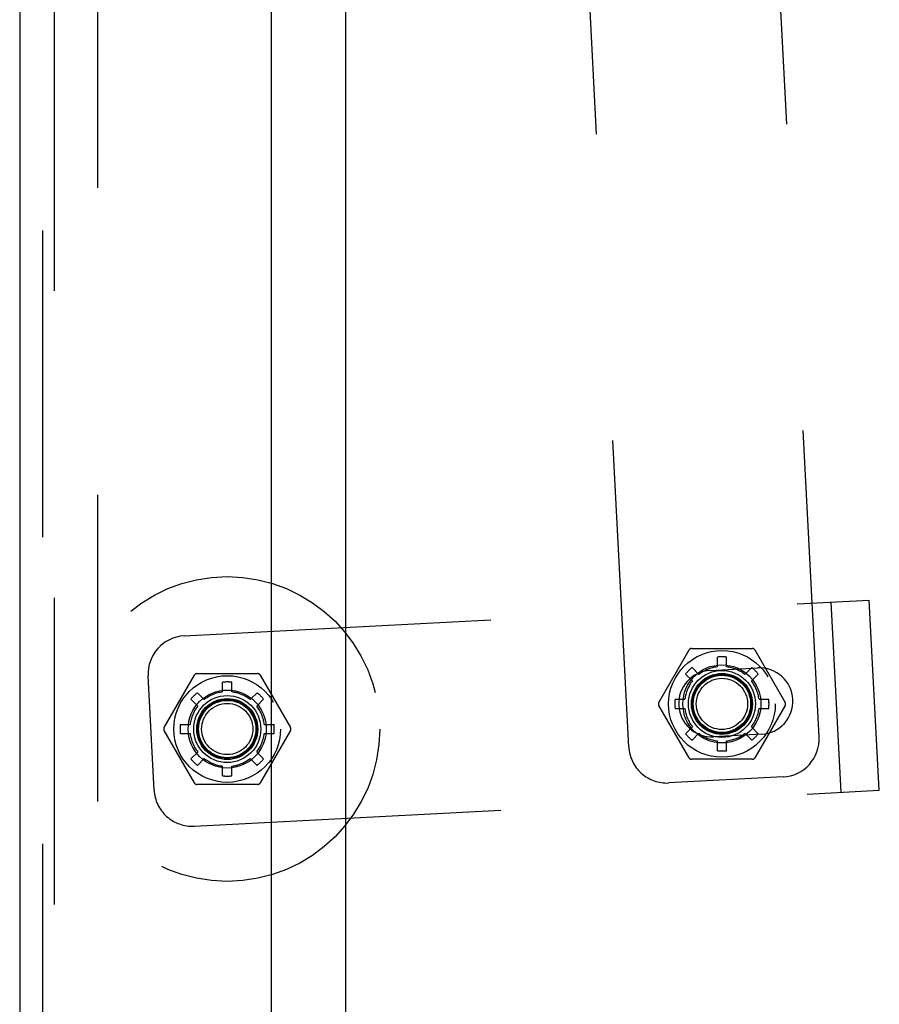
# Model space of a CAD drawing. Header units: inches. Extents: x 0 to 183, y 0 to 118.
# Tile 43 of 80: x 98.38 to 101.2, y 55.81 to 59.05. Entities that reach past the tile are written whole.
import ezdxf

# ---------------------------------------------------------------- set-up
doc = ezdxf.new("R2010")
doc.units = ezdxf.units.IN
doc.header["$LTSCALE"] = 10.065561
doc.header["$MEASUREMENT"] = 0
doc.linetypes.add('HIDDEN', pattern=[0.2, 0.1, -0.1])
doc.layers.get('0').update_dxf_attribs({"linetype": 'CONTINUOUS'})
for name, color, linetype in [('DEFAULT_2', 8, 'HIDDEN'), ('EXD_ENCLOSURE_DOOR_ASSEMBLY', 7, 'CONTINUOUS'), ('MAIN_ENCLOSURE_DOOR_ASSEMBLY', 7, 'CONTINUOUS')]:
    doc.layers.add(name, color=color, linetype=linetype)

msp = doc.modelspace()

# ---------------------------------------------------------------- linework, layer by layer
at = {"color": 3, "linetype": 'Continuous'}
msp.add_line((99.4442, 78.8073), (99.4442, 44.4333), dxfattribs=at)
at = {"layer": 'DEFAULT_2', "color": 8, "linetype": 'HIDDEN'}
for p, q in [((98.6317, 75.6048), (98.6317, 14.1359)), ((100.9979, 56.6918), (100.6969, 62.434)), ((100.3737, 56.6591), (100.0728, 62.4013)), ((98.9157, 57.0233), (101.1626, 57.1411)), ((101.0705, 56.5104), (101.0377, 57.1345)), ((101.1953, 56.5169), (101.1626, 57.1411)), ((100.4721, 56.8053), (100.5714, 56.9772)), ((100.58, 56.9822), (100.7785, 56.9822)), ((100.7871, 56.9772), (100.8864, 56.8053)), ((100.6642, 56.9219), (100.6642, 56.954)), ((100.6942, 56.9219), (100.6942, 56.954)), ((98.9576, 56.8997), (99.1561, 56.8997)), ((100.56, 56.8983), (100.5827, 56.8757)), ((100.5812, 56.9196), (100.6039, 56.8969)), ((100.6405, 56.9099), (100.7972, 56.9182)), ((100.7546, 56.8969), (100.7773, 56.9196)), ((100.7758, 56.8757), (100.7985, 56.8983)), ((98.817, 56.5175), (98.7974, 56.892)), ((98.8497, 56.7228), (98.949, 56.8947)), ((99.0418, 56.8394), (99.0418, 56.8714)), ((99.0718, 56.8394), (99.0718, 56.8714)), ((99.1647, 56.8947), (99.264, 56.7228)), ((98.9588, 56.837), (98.9815, 56.8144)), ((99.1322, 56.8144), (99.1549, 56.837)), ((98.9376, 56.8158), (98.9603, 56.7932)), ((99.1534, 56.7932), (99.1761, 56.8158)), ((100.5256, 56.8153), (100.5577, 56.8153)), ((100.8008, 56.8153), (100.8329, 56.8153)), ((100.5714, 56.6235), (100.4721, 56.7953)), ((100.5256, 56.7853), (100.5577, 56.7853)), ((100.8864, 56.7953), (100.7871, 56.6235)), ((100.8008, 56.7853), (100.8329, 56.7853)), ((98.949, 56.5409), (98.8497, 56.7128)), ((98.9032, 56.7328), (98.9353, 56.7328)), ((99.264, 56.7128), (99.1647, 56.5409)), ((99.1784, 56.7328), (99.2105, 56.7328)), ((100.56, 56.7023), (100.5827, 56.725)), ((100.7758, 56.725), (100.7985, 56.7023)), ((98.9032, 56.7028), (98.9353, 56.7028)), ((99.1784, 56.7028), (99.2105, 56.7028)), ((100.5812, 56.6811), (100.6039, 56.7037)), ((100.8086, 56.7005), (100.6519, 56.6922)), ((100.6642, 56.6467), (100.6642, 56.6787)), ((100.6942, 56.6467), (100.6942, 56.6787)), ((100.7546, 56.7037), (100.7773, 56.6811)), ((98.9376, 56.6198), (98.9603, 56.6424)), ((99.1534, 56.6424), (99.1761, 56.6198)), ((98.9588, 56.5986), (98.9815, 56.6212)), ((99.1322, 56.6212), (99.1549, 56.5986)), ((100.7785, 56.6185), (100.58, 56.6185)), ((99.0418, 56.5642), (99.0418, 56.5962)), ((99.0718, 56.5642), (99.0718, 56.5962)), ((100.8796, 56.5605), (100.5051, 56.5408)), ((98.9484, 56.3992), (101.1953, 56.5169)), ((99.1561, 56.5359), (98.9576, 56.5359))]:
    msp.add_line(p, q, dxfattribs=at)
for centre, radius in [((99.0568, 56.7178), 0.5), ((100.6792, 56.8003), 0.175), ((100.6792, 56.8003), 0.128), ((100.6792, 56.8003), 0.11), ((100.6792, 56.8003), 0.1), ((99.0568, 56.7178), 0.175), ((100.6792, 56.8003), 0.0965), ((100.6792, 56.8003), 0.094), ((100.6792, 56.8003), 0.084), ((99.0568, 56.7178), 0.128), ((99.0568, 56.7178), 0.11), ((99.0568, 56.7178), 0.1), ((99.0568, 56.7178), 0.0965), ((99.0568, 56.7178), 0.095), ((99.0568, 56.7178), 0.094), ((99.0568, 56.7178), 0.084)]:
    msp.add_circle(centre, radius, dxfattribs=at)
for centre, radius, start, end in [((98.9222, 56.8985), 0.125, 93, 183), ((100.58, 56.9722), 0.01, 90, 150), ((100.7785, 56.9722), 0.01, 30, 90), ((100.6792, 56.8003), 0.1544, 84.4236, 95.5764), ((98.9576, 56.8897), 0.01, 90, 150), ((99.1561, 56.8897), 0.01, 30, 90), ((100.6462, 56.8011), 0.109, 93, 273), ((100.6792, 56.8003), 0.1544, 129.4236, 140.5764), ((100.6792, 56.8003), 0.1225, 97.0335, 127.9665), ((100.6792, 56.8003), 0.1225, 52.0335, 82.9665), ((100.6792, 56.8003), 0.1544, 39.4236, 50.5764), ((100.8029, 56.8093), 0.109, 273, 93), ((99.0568, 56.7178), 0.1544, 84.4236, 95.5764), ((100.6792, 56.8003), 0.1225, 142.0335, 172.9665), ((100.6792, 56.8003), 0.1225, 7.0335, 37.9665), ((99.0568, 56.7178), 0.1544, 129.4236, 140.5764), ((99.0568, 56.7178), 0.1225, 97.0335, 127.9665), ((99.0568, 56.7178), 0.1225, 52.0335, 82.9665), ((99.0568, 56.7178), 0.1544, 39.4236, 50.5764), ((100.4808, 56.8003), 0.01, 150, 210), ((100.6792, 56.8003), 0.1544, 174.4236, 185.5764), ((100.6792, 56.8003), 0.1544, 354.4236, 5.5764), ((100.8777, 56.8003), 0.01, 330, 30), ((99.0568, 56.7178), 0.1225, 142.0335, 172.9665), ((99.0568, 56.7178), 0.1225, 7.0335, 37.9665), ((100.6792, 56.8003), 0.1225, 187.0335, 217.9665), ((100.6792, 56.8003), 0.1225, 322.0335, 352.9665), ((98.8584, 56.7178), 0.01, 150, 210), ((99.0568, 56.7178), 0.1544, 174.4236, 185.5764), ((99.0568, 56.7178), 0.1544, 354.4236, 5.5764), ((99.2553, 56.7178), 0.01, 330, 30), ((99.0568, 56.7178), 0.1225, 187.0335, 217.9665), ((99.0568, 56.7178), 0.1225, 322.0335, 352.9665), ((100.6792, 56.8003), 0.1544, 219.4236, 230.5764), ((100.6792, 56.8003), 0.1225, 232.0335, 262.9665), ((100.6792, 56.8003), 0.1225, 277.0335, 307.9665), ((100.6792, 56.8003), 0.1544, 309.4236, 320.5764), ((100.873, 56.6853), 0.125, 273, 3), ((100.4985, 56.6657), 0.125, 183, 273), ((100.6792, 56.8003), 0.1544, 264.4236, 275.5764), ((99.0568, 56.7178), 0.1544, 219.4236, 230.5764), ((99.0568, 56.7178), 0.1225, 232.0335, 262.9665), ((99.0568, 56.7178), 0.1225, 277.0335, 307.9665), ((99.0568, 56.7178), 0.1544, 309.4236, 320.5764), ((100.58, 56.6285), 0.01, 210, 270), ((100.7785, 56.6285), 0.01, 270, 330), ((99.0568, 56.7178), 0.1544, 264.4236, 275.5764), ((98.9418, 56.524), 0.125, 183, 273), ((98.9576, 56.5459), 0.01, 210, 270), ((99.1561, 56.5459), 0.01, 270, 330)]:
    msp.add_arc(centre, radius, start, end, dxfattribs=at)
at = {"layer": 'EXD_ENCLOSURE_DOOR_ASSEMBLY', "color": 8, "linetype": 'HIDDEN'}
msp.add_line((98.4512, 78.4853), (98.4512, 44.7553), dxfattribs=at)
at = {"layer": 'EXD_ENCLOSURE_DOOR_ASSEMBLY', "color": 3, "linetype": 'Continuous'}
for p, q in [((98.3762, 73.6228), (98.3762, 49.6228)), ((99.2012, 72.7788), (99.2012, 50.4618))]:
    msp.add_line(p, q, dxfattribs=at)
at = {"layer": 'MAIN_ENCLOSURE_DOOR_ASSEMBLY', "color": 8, "linetype": 'HIDDEN'}
msp.add_line((98.4902, 13.8668), (98.4902, 75.8738), dxfattribs=at)

doc.saveas('drawing.dxf')
